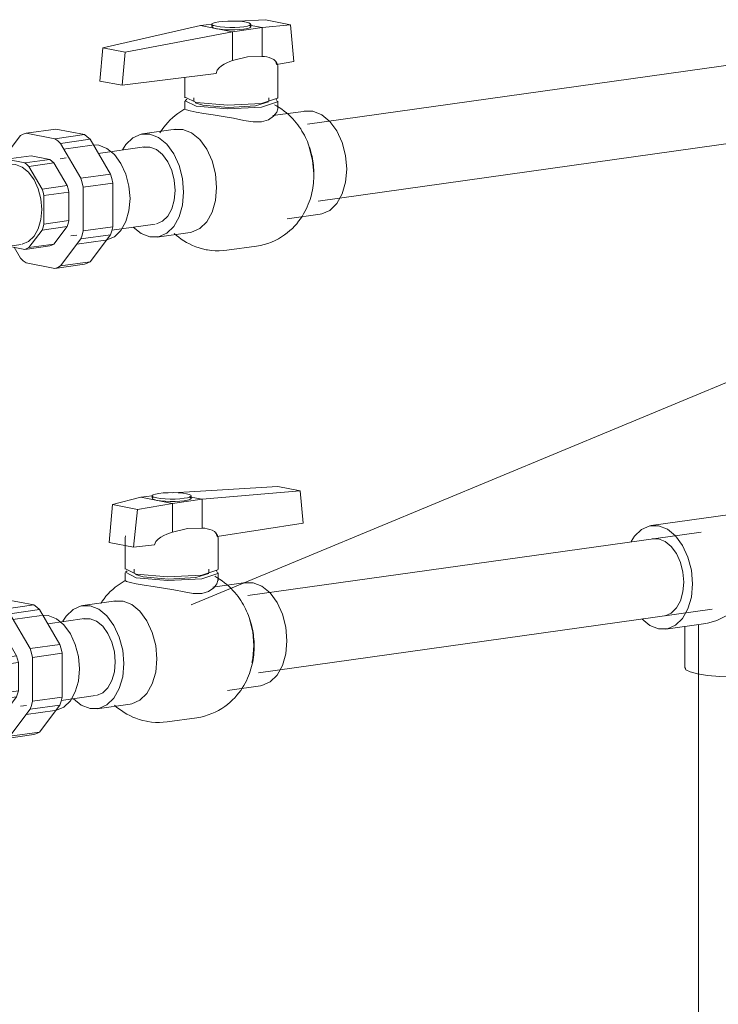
# Model space of a CAD drawing. Header units: millimetres. Extents: x 38570 to 76040, y -5041 to 9267.
# Tile 69 of 168: x 49750 to 50037, y 6378 to 6783. Entities that reach past the tile are written whole.
import ezdxf

# ---------------------------------------------------------------- set-up
doc = ezdxf.new("R2010")
doc.units = ezdxf.units.MM
doc.layers.add('P-PIPE-____-IDEN', color=2, linetype='Continuous', lineweight=20)
doc.layers.add('P-PIPE-____-OTLN', color=3, linetype='Continuous', lineweight=20)

# ---------------------------------------------------------------- blocks, each defined once
blk = doc.blocks.new('ADSK_Полипропилен_Муфта разъемная НР - 32 х 1_-1254459-3D Отопление left')
at = {"layer": 'P-PIPE-____-OTLN', "color": 5}
for p, q in [((50862.2, 381.6), (50854.33, 371.16)), ((50864.48, 382.59), (50876.66, 384.3)), ((50876.31, 380.3), (50864.48, 382.59)), ((50888.49, 382.01), (50876.31, 380.3)), ((50876.66, 384.3), (50888.49, 382.01)), ((50878.59, 378.43), (50890.77, 380.14)), ((50886.96, 364.08), (50878.59, 378.43)), ((50891.63, 377.74), (50879.83, 376.09)), ((50890.77, 380.14), (50899.14, 365.79)), ((50866.55, 373.31), (50856.28, 371.87)), ((50866.55, 373.31), (50874.24, 371.83)), ((50857.8, 369.86), (50847.14, 368.37)), ((50863.96, 370.38), (50856.28, 371.87)), ((50863.96, 370.38), (50874.24, 371.83)), ((50875.93, 370.43), (50865.65, 368.99)), ((50871.09, 359.67), (50865.65, 368.99)), ((50875.93, 370.43), (50881.36, 361.12)), ((50899.14, 365.79), (50886.96, 364.08)), ((50871.09, 359.67), (50881.36, 361.12)), ((50887.9, 360.43), (50900.08, 362.14)), ((50887.9, 342.43), (50887.9, 360.43)), ((50900.08, 362.14), (50900.08, 344.14)), ((50882.07, 358.4), (50871.79, 356.96)), ((50871.79, 345.27), (50871.79, 356.96)), ((50882.07, 358.4), (50882.07, 346.72)), ((50881.36, 344.27), (50871.09, 342.83)), ((50871.79, 345.27), (50882.07, 346.72)), ((50881.36, 344.27), (50875.93, 337.06)), ((50900.08, 344.14), (50887.9, 342.43)), ((50865.65, 335.62), (50871.09, 342.83)), ((50886.96, 339.15), (50899.14, 340.86)), ((50899.14, 340.86), (50890.77, 329.75)), ((50851.77, 335.39), (50862.43, 336.89)), ((50857.89, 336.05), (50863.96, 334.88)), ((50874.24, 336.32), (50863.96, 334.88)), ((50865.65, 335.62), (50875.93, 337.06)), ((50878.59, 328.04), (50886.96, 339.15)), ((50885.32, 336.97), (50897.12, 338.63)), ((50859.56, 335.73), (50862.2, 331.21)), ((50864.48, 329.33), (50876.31, 327.04)), ((50876.31, 327.04), (50888.49, 328.75)), ((50890.77, 329.75), (50878.59, 328.04))]:
    blk.add_line(p, q, dxfattribs=at)
for points in [[(50864.48, 382.59, 0), (50863.32, 382.16, 0), (50862.2, 381.6, 0)], [(50878.59, 378.43, 0), (50877.47, 379.42, 0), (50876.31, 380.3, 0)], [(50888.49, 382.01, 0), (50889.65, 381.13, 0), (50890.77, 380.14, 0)], [(50892.17, 377.8, 0), (50894.37, 377.66, 0), (50897.69, 376.36, 0), (50900.78, 373.81, 0), (50903.43, 370.21, 0), (50905.46, 365.78, 0), (50906.74, 360.83, 0), (50907.18, 355.71, 0)], [(50856.28, 371.87, 0), (50855.41, 371.55, 0), (50854.58, 371.13, 0)], [(50857.84, 369.87, 0), (50860.12, 369.8, 0), (50862.91, 368.7, 0), (50865.52, 366.55, 0), (50867.75, 363.51, 0), (50869.47, 359.78, 0), (50870.55, 355.61, 0), (50870.91, 351.29, 0)], [(50865.65, 368.99, 0), (50864.82, 369.73, 0), (50863.96, 370.38, 0)], [(50874.24, 371.83, 0), (50875.1, 371.18, 0), (50875.93, 370.43, 0)], [(50899.14, 365.79, 0), (50899.65, 363.98, 0), (50900.08, 362.14, 0)], [(50881.36, 361.12, 0), (50881.75, 359.77, 0), (50882.07, 358.4, 0)], [(50887.9, 360.43, 0), (50887.47, 362.27, 0), (50886.96, 364.08, 0)], [(50871.79, 356.96, 0), (50871.47, 358.33, 0), (50871.09, 359.67, 0)], [(50907.18, 355.71, 0), (50906.74, 350.75, 0), (50905.46, 346.3, 0), (50903.43, 342.66, 0), (50900.78, 340.07, 0), (50897.69, 338.73, 0)], [(50870.91, 351.29, 0), (50870.55, 347.11, 0), (50869.47, 343.35, 0), (50867.75, 340.28, 0), (50865.52, 338.11, 0), (50862.91, 336.97, 0)], [(50871.09, 342.83, 0), (50871.47, 344.03, 0), (50871.79, 345.27, 0)], [(50882.07, 346.72, 0), (50881.75, 345.47, 0), (50881.36, 344.27, 0)], [(50900.08, 344.14, 0), (50899.65, 342.47, 0), (50899.14, 340.86, 0)], [(50886.96, 339.15, 0), (50887.47, 340.76, 0), (50887.9, 342.43, 0)], [(50875.93, 337.06, 0), (50875.1, 336.64, 0), (50874.24, 336.32, 0)], [(50863.96, 334.88, 0), (50864.82, 335.2, 0), (50865.65, 335.62, 0)], [(50862.2, 331.21, 0), (50863.32, 330.21, 0), (50864.48, 329.33, 0)], [(50876.31, 327.04, 0), (50877.47, 327.48, 0), (50878.59, 328.04, 0)], [(50890.77, 329.75, 0), (50889.65, 329.19, 0), (50888.49, 328.75, 0)]]:
    blk.add_polyline3d(points, dxfattribs=at)
blk = doc.blocks.new('ADSK_Полипропилен_Муфта разъемная НР - 32 х 1_-V34-3D Отопление left')
at = {"layer": 'P-PIPE-____-OTLN', "color": 10}
for p, q in [((50843.73, 189.34), (50855.91, 191.05)), ((50855.91, 191.05), (50867.74, 188.76)), ((50841.45, 188.35), (50833.84, 178.25)), ((50855.56, 187.05), (50843.73, 189.34)), ((50867.74, 188.76), (50855.56, 187.05)), ((50857.84, 185.18), (50870.02, 186.89)), ((50870.02, 186.89), (50878.39, 172.54)), ((50866.21, 170.83), (50857.84, 185.18)), ((50870.88, 184.49), (50859.08, 182.84)), ((50845.8, 180.06), (50835.52, 178.62)), ((50843.21, 177.13), (50835.52, 178.62)), ((50843.21, 177.13), (50853.48, 178.58)), ((50845.8, 180.06), (50853.48, 178.58)), ((50837.05, 176.61), (50833.72, 176.14)), ((50855.18, 177.18), (50844.9, 175.74)), ((50850.34, 166.42), (50844.9, 175.74)), ((50855.18, 177.18), (50860.61, 167.87)), ((50878.39, 172.54), (50866.21, 170.83)), ((50850.34, 166.42), (50860.61, 167.87)), ((50867.15, 167.18), (50879.33, 168.89)), ((50867.15, 149.18), (50867.15, 167.18)), ((50879.33, 168.89), (50879.33, 150.89)), ((50861.32, 165.15), (50851.04, 163.71)), ((50851.04, 152.02), (50851.04, 163.71)), ((50861.32, 165.15), (50861.32, 153.46)), ((50860.61, 151.02), (50850.34, 149.58)), ((50851.04, 152.02), (50861.32, 153.46)), ((50860.61, 151.02), (50855.18, 143.81)), ((50879.33, 150.89), (50867.15, 149.18)), ((50844.9, 142.37), (50850.34, 149.58)), ((50857.84, 134.79), (50866.21, 145.89)), ((50866.21, 145.89), (50878.39, 147.6)), ((50878.39, 147.6), (50870.02, 136.5)), ((50833.84, 142.53), (50841.68, 143.64)), ((50837.14, 142.8), (50843.21, 141.63)), ((50838.81, 142.48), (50841.45, 137.96)), ((50853.48, 143.07), (50843.21, 141.63)), ((50844.9, 142.37), (50855.18, 143.81)), ((50864.57, 143.72), (50876.37, 145.38)), ((50843.73, 136.08), (50855.56, 133.79)), ((50855.56, 133.79), (50867.74, 135.5)), ((50870.02, 136.5), (50857.84, 134.79))]:
    blk.add_line(p, q, dxfattribs=at)
for points in [[(50843.73, 189.34, 0), (50842.57, 188.91, 0), (50841.45, 188.35, 0)], [(50857.84, 185.18, 0), (50856.72, 186.17, 0), (50855.56, 187.05, 0)], [(50867.74, 188.76, 0), (50868.89, 187.88, 0), (50870.02, 186.89, 0)], [(50871.42, 184.55, 0), (50873.62, 184.41, 0), (50876.94, 183.11, 0), (50880.03, 180.56, 0), (50882.68, 176.96, 0), (50884.71, 172.53, 0), (50885.99, 167.58, 0), (50886.43, 162.46, 0)], [(50835.52, 178.62, 0), (50834.66, 178.3, 0), (50833.83, 177.88, 0)], [(50853.48, 178.58, 0), (50854.35, 177.93, 0), (50855.18, 177.18, 0)], [(50837.08, 176.62, 0), (50839.37, 176.55, 0), (50842.16, 175.45, 0), (50844.76, 173.3, 0), (50847, 170.26, 0), (50848.72, 166.53, 0), (50849.8, 162.36, 0), (50850.16, 158.04, 0)], [(50844.9, 175.74, 0), (50844.07, 176.48, 0), (50843.21, 177.13, 0)], [(50867.15, 167.18, 0), (50866.72, 169.02, 0), (50866.21, 170.83, 0)], [(50878.39, 172.54, 0), (50878.9, 170.73, 0), (50879.33, 168.89, 0)], [(50851.04, 163.71, 0), (50850.72, 165.08, 0), (50850.34, 166.42, 0)], [(50860.61, 167.87, 0), (50861, 166.52, 0), (50861.32, 165.15, 0)], [(50886.43, 162.46, 0), (50885.99, 157.5, 0), (50884.71, 153.05, 0), (50882.68, 149.41, 0), (50880.03, 146.82, 0), (50876.94, 145.48, 0)], [(50850.16, 158.04, 0), (50849.8, 153.86, 0), (50848.72, 150.1, 0), (50847, 147.03, 0), (50844.76, 144.86, 0), (50842.16, 143.72, 0)], [(50850.34, 149.58, 0), (50850.72, 150.77, 0), (50851.04, 152.02, 0)], [(50861.32, 153.46, 0), (50861, 152.22, 0), (50860.61, 151.02, 0)], [(50879.33, 150.89, 0), (50878.9, 149.22, 0), (50878.39, 147.6, 0)], [(50866.21, 145.89, 0), (50866.72, 147.51, 0), (50867.15, 149.18, 0)], [(50843.21, 141.63, 0), (50844.07, 141.95, 0), (50844.9, 142.37, 0)], [(50855.18, 143.81, 0), (50854.35, 143.39, 0), (50853.48, 143.07, 0)], [(50841.45, 137.96, 0), (50842.57, 136.96, 0), (50843.73, 136.08, 0)], [(50855.56, 133.79, 0), (50856.72, 134.23, 0), (50857.84, 134.79, 0)], [(50870.02, 136.5, 0), (50868.89, 135.94, 0), (50867.74, 135.5, 0)]]:
    blk.add_polyline3d(points, dxfattribs=at)
blk = doc.blocks.new('ADSK_Полипропилен_Отвод - Универсальный-V48-3D Отопление left')
at = {"layer": 'P-PIPE-____-OTLN', "color": 10}
for p, q in [((50041.53, 6579.56), (50009.17, 6575.02)), ((50066.02, 6516.35), (50066.02, 6558.27)), ((50015.15, 6532.44), (50031.52, 6534.74)), ((50023.02, 6533.66), (50023.02, 6516.35))]:
    blk.add_line(p, q, dxfattribs=at)
for points in [[(50066.02, 6558.27, 0), (50066.01, 6558.94, 0), (50065.97, 6559.61, 0), (50065.92, 6560.29, 0), (50065.84, 6560.98, 0), (50065.75, 6561.67, 0), (50065.62, 6562.37, 0), (50065.47, 6563.07, 0), (50065.3, 6563.79, 0), (50065.09, 6564.5, 0), (50064.86, 6565.23, 0), (50064.59, 6565.96, 0), (50064.3, 6566.7, 0), (50063.97, 6567.44, 0), (50063.6, 6568.18, 0), (50063.19, 6568.92, 0), (50062.75, 6569.67, 0), (50062.26, 6570.41, 0), (50061.73, 6571.15, 0), (50061.16, 6571.88, 0), (50060.54, 6572.61, 0), (50059.88, 6573.32, 0), (50059.16, 6574.01, 0), (50058.4, 6574.68, 0), (50057.6, 6575.33, 0), (50056.74, 6575.96, 0), (50055.85, 6576.54, 0), (50054.91, 6577.09, 0), (50053.93, 6577.6, 0), (50052.91, 6578.07, 0), (50051.86, 6578.48, 0), (50050.78, 6578.84, 0), (50049.68, 6579.14, 0), (50048.56, 6579.39, 0), (50047.43, 6579.57, 0), (50046.3, 6579.7, 0), (50045.16, 6579.76, 0), (50044.03, 6579.77, 0), (50042.92, 6579.71, 0), (50041.82, 6579.6, 0), (50041.53, 6579.56, 0)], [(50012.16, 6574.94, 0), (50008.55, 6574.91, 0), (50005.19, 6573.44, 0), (50002.3, 6570.63, 0), (50000.91, 6568.42, 0)], [(50012.16, 6532.52, 0), (50015.77, 6532.55, 0), (50019.13, 6534.02, 0), (50022.02, 6536.83, 0), (50024.24, 6540.79, 0), (50025.63, 6545.64, 0), (50026.11, 6551.03, 0), (50025.63, 6556.61, 0), (50024.24, 6562, 0), (50022.02, 6566.82, 0), (50019.13, 6570.75, 0), (50015.77, 6573.52, 0), (50012.16, 6574.94, 0)], [(50009.48, 6569.49, 0), (50012.16, 6569.51, 0), (50014.85, 6568.45, 0), (50017.35, 6566.39, 0), (50019.5, 6563.47, 0), (50021.15, 6559.88, 0), (50022.19, 6555.88, 0), (50022.54, 6551.72, 0)], [(50031.88, 6534.79, 0), (50036.1, 6536.04, 0), (50040.42, 6538.22, 0), (50044.6, 6541.04, 0), (50048.55, 6544.31, 0), (50052.2, 6547.88, 0), (50055.51, 6551.66, 0), (50058.46, 6555.57, 0)], [(50022.54, 6551.72, 0), (50022.19, 6547.71, 0), (50021.15, 6544.1, 0), (50019.5, 6541.15, 0), (50017.35, 6539.06, 0), (50014.85, 6537.97, 0)], [(50005.29, 6536.61, 0), (50008.55, 6533.94, 0), (50012.16, 6532.52, 0)], [(50028.15, 6514.06, 0), (50025.1, 6514.83, 0), (50023.37, 6515.71, 0), (50023.08, 6516.64, 0)], [(50066.01, 6516.35, 0), (50065.95, 6516.07, 0), (50064.77, 6515.17, 0), (50062.22, 6514.34, 0), (50058.46, 6513.66, 0), (50053.75, 6513.15, 0), (50048.41, 6512.87, 0), (50042.8, 6512.82, 0), (50037.31, 6513.01, 0), (50032.32, 6513.44, 0), (50028.15, 6514.06, 0)]]:
    blk.add_polyline3d(points, dxfattribs=at)
blk = doc.blocks.new('VTp_744_0 Кран шаровой ППР - VTp_744_0-V53-3D Отопление left')
at = {"layer": 'P-PIPE-____-OTLN', "color": 5}
for p, q in [((49828.76, 6781.05), (49824.13, 6780.4)), ((49828.73, 6780.98), (49828.73, 6780)), ((49850.76, 6782.8), (49839.41, 6782.26)), ((49844.11, 6780.6), (49849.34, 6779.59)), ((49844.73, 6780), (49844.73, 6780.98)), ((49849.34, 6779.59), (49861.06, 6780.8)), ((49861.06, 6780.8), (49850.76, 6782.8)), ((49861.06, 6780.8), (49862.36, 6765.65)), ((49824.13, 6780.4), (49783.89, 6771.27)), ((49793.16, 6769.47), (49837.16, 6777.88)), ((49837.16, 6777.88), (49824.13, 6780.4)), ((49837.16, 6777.88), (49849.34, 6779.59)), ((49837.16, 6766.05), (49837.16, 6777.88)), ((49849.34, 6767.76), (49849.34, 6779.59)), ((49783.89, 6771.27), (49782.67, 6757.66)), ((49793.16, 6769.47), (49783.89, 6771.27)), ((49791.83, 6755.89), (49793.16, 6769.47)), ((49862.36, 6765.65), (49855.34, 6764.39)), ((49830.44, 6760.76), (49791.83, 6755.89)), ((49855.78, 6750.8), (49855.78, 6763.72)), ((49782.67, 6757.66), (49791.83, 6755.89)), ((49817.68, 6759.15), (49817.68, 6750.8)), ((49817.68, 6749.32), (49817.68, 6746.17)), ((49817.75, 6751.05), (49822.23, 6748.77)), ((49821.38, 6750.8), (49821.38, 6749.32)), ((49821.91, 6748.73), (49825.05, 6747.68)), ((49852.08, 6749.32), (49852.08, 6750.8)), ((49855.78, 6746.17), (49855.78, 6749.32)), ((49867.25, 6745.33), (49853.7, 6743.43)), ((49813.81, 6737.83), (49800.27, 6735.93)), ((49813.2, 6737.72), (49816.79, 6737.74)), ((49859.65, 6701.04), (49873.2, 6702.95)), ((49806.22, 6693.54), (49819.77, 6695.44)), ((49834.92, 6688.13), (49847.1, 6689.84))]:
    blk.add_line(p, q, dxfattribs=at)
for points in [[(49842.82, 6781.84, 0), (49841.27, 6782.07, 0), (49839.41, 6782.23, 0), (49837.37, 6782.3, 0), (49835.29, 6782.28, 0), (49833.3, 6782.17, 0), (49831.55, 6781.99, 0), (49830.15, 6781.73, 0), (49829.2, 6781.42, 0), (49828.76, 6781.09, 0), (49828.87, 6780.74, 0), (49829.51, 6780.42, 0), (49830.64, 6780.13, 0)], [(49830.64, 6780.13, 0), (49832.2, 6779.9, 0), (49834.05, 6779.74, 0), (49836.1, 6779.67, 0), (49838.18, 6779.69, 0), (49840.17, 6779.79, 0), (49841.92, 6779.98, 0), (49843.32, 6780.23, 0), (49844.27, 6780.54, 0), (49844.71, 6780.88, 0), (49844.6, 6781.22, 0), (49843.96, 6781.55, 0), (49842.82, 6781.84, 0)], [(49830.64, 6779.14, 0), (49829.51, 6779.43, 0), (49828.87, 6779.76, 0), (49828.76, 6780.1, 0), (49829.2, 6780.44, 0)], [(49844.01, 6780.55, 0), (49844.6, 6780.24, 0), (49844.71, 6779.89, 0), (49844.27, 6779.56, 0), (49843.32, 6779.25, 0), (49841.92, 6778.99, 0), (49840.17, 6778.81, 0), (49838.18, 6778.7, 0), (49836.1, 6778.68, 0), (49834.05, 6778.75, 0), (49832.2, 6778.91, 0), (49830.64, 6779.14, 0)], [(49837.16, 6766.05, 0), (49836.04, 6765.64, 0), (49834.91, 6765.16, 0), (49833.81, 6764.6, 0), (49832.75, 6763.95, 0), (49831.74, 6763.14, 0), (49830.87, 6762.11, 0), (49830.44, 6760.76, 0)], [(49849.34, 6767.76, 0), (49843.31, 6767.58, 0), (49837.16, 6766.05, 0)], [(49855.34, 6764.39, 0), (49854.95, 6765.65, 0), (49854.17, 6766.44, 0), (49853.26, 6766.96, 0), (49852.32, 6767.3, 0), (49851.33, 6767.54, 0), (49850.34, 6767.68, 0), (49849.34, 6767.76, 0)], [(49854.51, 6766.16, 0), (49855.09, 6765.53, 0), (49855.64, 6764.57, 0), (49855.78, 6763.72, 0)], [(49818.48, 6750.22, 0), (49817.75, 6749.57, 0), (49822.23, 6747.29, 0)], [(49822.23, 6748.77, 0), (49835.22, 6747.67, 0), (49849.09, 6748.41, 0), (49855.72, 6750.55, 0), (49855.78, 6750.78, 0)], [(49822.23, 6747.29, 0), (49835.22, 6746.19, 0), (49849.09, 6746.93, 0), (49855.72, 6749.07, 0), (49855.11, 6750.15, 0)], [(49825.05, 6747.68, 0), (49835.51, 6746.8, 0), (49846.69, 6747.4, 0), (49852.04, 6749.12, 0)], [(49807.41, 6736.38, 0), (49807.62, 6736.73, 0), (49808.28, 6737.72, 0), (49809, 6738.72, 0), (49809.79, 6739.7, 0), (49810.64, 6740.68, 0), (49811.56, 6741.64, 0), (49812.55, 6742.57, 0), (49813.61, 6743.48, 0), (49814.75, 6744.34, 0), (49815.96, 6745.17, 0), (49817.25, 6745.94, 0), (49817.7, 6746.19, 0)], [(49822.23, 6744.85, 0), (49819.81, 6745.39, 0), (49818.26, 6745.85, 0), (49817.69, 6746.15, 0)], [(49841.86, 6741.49, 0), (49837.67, 6742.39, 0), (49833.37, 6743.12, 0), (49829.21, 6743.74, 0), (49825.43, 6744.3, 0), (49822.23, 6744.85, 0)], [(49847.1, 6689.84, 0), (49848.69, 6690.12, 0), (49850.26, 6690.49, 0), (49851.78, 6690.95, 0), (49853.26, 6691.5, 0), (49854.69, 6692.13, 0), (49856.05, 6692.83, 0), (49857.34, 6693.6, 0), (49858.56, 6694.42, 0), (49859.71, 6695.28, 0), (49860.78, 6696.18, 0), (49861.79, 6697.11, 0), (49862.72, 6698.07, 0), (49863.58, 6699.04, 0), (49864.37, 6700.02, 0), (49865.1, 6701.02, 0), (49865.77, 6702.02, 0), (49866.38, 6703.02, 0), (49866.94, 6704.02, 0), (49867.45, 6705.01, 0), (49867.91, 6706.01, 0), (49868.33, 6707, 0), (49868.7, 6707.98, 0), (49869.04, 6708.96, 0), (49869.34, 6709.94, 0), (49869.6, 6710.91, 0), (49869.83, 6711.87, 0), (49870.03, 6712.83, 0), (49870.2, 6713.78, 0), (49870.34, 6714.72, 0), (49870.45, 6715.66, 0), (49870.53, 6716.6, 0), (49870.59, 6717.52, 0), (49870.63, 6718.45, 0), (49870.63, 6719.37, 0), (49870.62, 6720.29, 0), (49870.58, 6721.2, 0), (49870.52, 6722.11, 0), (49870.43, 6723.01, 0), (49870.32, 6723.91, 0), (49870.19, 6724.81, 0), (49870.04, 6725.7, 0), (49869.86, 6726.59, 0), (49869.66, 6727.48, 0), (49869.43, 6728.37, 0), (49869.19, 6729.25, 0), (49868.91, 6730.13, 0), (49868.61, 6731.01, 0), (49868.29, 6731.89, 0), (49867.94, 6732.76, 0), (49867.56, 6733.63, 0), (49867.15, 6734.5, 0), (49866.71, 6735.37, 0), (49866.24, 6736.23, 0), (49865.74, 6737.09, 0), (49865.21, 6737.95, 0), (49864.63, 6738.8, 0), (49864.02, 6739.65, 0), (49863.37, 6740.49, 0), (49862.68, 6741.32, 0), (49861.94, 6742.15, 0), (49861.15, 6742.96, 0), (49860.31, 6743.76, 0), (49859.42, 6744.55, 0), (49858.48, 6745.31, 0), (49857.48, 6746.06, 0), (49856.41, 6746.77, 0), (49855.29, 6747.45, 0), (49854.41, 6747.93, 0)], [(49855.78, 6746.27, 0), (49855.37, 6744.88, 0), (49854.04, 6743.2, 0)], [(49866.64, 6745.22, 0), (49870.23, 6745.25, 0), (49873.82, 6743.83, 0), (49877.17, 6741.08, 0), (49880.04, 6737.17, 0), (49882.25, 6732.37, 0), (49883.63, 6727.01, 0), (49884.11, 6721.45, 0)], [(49854.04, 6743.2, 0), (49851.94, 6741.7, 0), (49849.08, 6740.85, 0), (49845.63, 6740.82, 0), (49841.86, 6741.49, 0)], [(49816.79, 6737.74, 0), (49820.38, 6736.33, 0), (49823.73, 6733.57, 0), (49826.6, 6729.66, 0), (49828.81, 6724.86, 0), (49830.19, 6719.51, 0), (49830.67, 6713.95, 0)], [(49817.12, 6712.05, 0), (49816.64, 6717.6, 0), (49815.26, 6722.96, 0), (49813.05, 6727.76, 0), (49810.18, 6731.67, 0), (49806.83, 6734.43, 0), (49803.24, 6735.84, 0), (49799.65, 6735.82, 0), (49796.3, 6734.36, 0), (49793.43, 6731.56, 0), (49792.08, 6729.44, 0)], [(49870.56, 6719.55, 0), (49870.08, 6725.11, 0), (49868.7, 6730.47, 0)], [(49884.11, 6721.45, 0), (49883.63, 6716.08, 0), (49882.25, 6711.26, 0), (49880.04, 6707.32, 0), (49877.17, 6704.52, 0), (49873.82, 6703.06, 0), (49873.21, 6702.95, 0)], [(49796.47, 6697.62, 0), (49799.65, 6695.04, 0), (49803.24, 6693.63, 0), (49806.83, 6693.65, 0), (49810.18, 6695.11, 0), (49813.05, 6697.91, 0), (49815.26, 6701.86, 0), (49816.64, 6706.68, 0), (49817.12, 6712.05, 0)], [(49830.67, 6713.95, 0), (49830.19, 6708.58, 0), (49828.81, 6703.76, 0), (49826.6, 6699.81, 0), (49823.73, 6697.01, 0), (49820.38, 6695.55, 0), (49819.77, 6695.44, 0)], [(49826.39, 6688.35, 0), (49824.91, 6688.69, 0), (49823.48, 6689.09, 0), (49822.1, 6689.57, 0), (49820.78, 6690.11, 0), (49819.53, 6690.7, 0), (49818.33, 6691.33, 0), (49817.2, 6692.01, 0), (49816.13, 6692.72, 0), (49815.12, 6693.46, 0), (49814.17, 6694.22, 0), (49813.27, 6695.01, 0)], [(49834.92, 6688.13, 0), (49833.31, 6687.96, 0), (49831.71, 6687.88, 0), (49830.11, 6687.91, 0), (49828.54, 6688.03, 0), (49827, 6688.25, 0), (49826.39, 6688.35, 0)]]:
    blk.add_polyline3d(points, dxfattribs=at)
blk = doc.blocks.new('VTp_744_0 Кран шаровой ППР - VTp_744_0-V54-3D Отопление left')
at = {"layer": 'P-PIPE-____-OTLN', "color": 10}
for p, q in [((49855.77, 6591.02), (49812.67, 6588.39)), ((49855.77, 6591.02), (49865.04, 6589.23)), ((49799.59, 6586.62), (49787.88, 6583.63)), ((49804.22, 6587.27), (49799.59, 6586.62)), ((49812.62, 6584.1), (49799.59, 6586.62)), ((49804.2, 6587.2), (49804.2, 6586.21)), ((49819.41, 6586.85), (49824.8, 6585.81)), ((49820.2, 6586.21), (49820.2, 6587.2)), ((49824.8, 6585.81), (49865.04, 6589.23)), ((49865.04, 6589.23), (49866.26, 6576)), ((49787.88, 6583.63), (49786.57, 6568.01)), ((49787.88, 6583.63), (49798.17, 6581.64)), ((49798.17, 6581.64), (49812.62, 6584.1)), ((49812.62, 6584.1), (49824.8, 6585.81)), ((49812.62, 6584.1), (49812.62, 6572.27)), ((49824.8, 6573.98), (49824.8, 6585.81)), ((49796.56, 6566.08), (49798.17, 6581.64)), ((49866.26, 6576), (49830.95, 6570.49)), ((49793.28, 6570.73), (49793.15, 6569.94)), ((49786.57, 6568.01), (49796.56, 6566.08)), ((49793.15, 6569.94), (49793.15, 6557.02)), ((49805.22, 6567.02), (49796.56, 6566.08)), ((49831.25, 6557.02), (49831.25, 6569.94)), ((49793.15, 6555.54), (49793.15, 6552.38)), ((49793.21, 6557.27), (49797.7, 6554.98)), ((49796.85, 6557.02), (49796.85, 6555.54)), ((49797.37, 6554.95), (49800.51, 6553.9)), ((49827.55, 6555.54), (49827.55, 6557.02)), ((49831.25, 6552.38), (49831.25, 6555.54)), ((49842.72, 6551.55), (49829.17, 6549.65)), ((49789.28, 6544.05), (49775.73, 6542.14)), ((49788.66, 6543.94), (49792.25, 6543.96)), ((49835.12, 6507.26), (49848.67, 6509.16)), ((49781.68, 6499.76), (49795.23, 6501.66)), ((49810.38, 6494.35), (49822.56, 6496.06))]:
    blk.add_line(p, q, dxfattribs=at)
for points in [[(49818.29, 6588.06, 0), (49816.74, 6588.29, 0), (49814.88, 6588.44, 0), (49812.83, 6588.52, 0), (49810.75, 6588.5, 0), (49808.76, 6588.39, 0), (49807.01, 6588.2, 0), (49805.61, 6587.95, 0), (49804.66, 6587.64, 0), (49804.22, 6587.31, 0), (49804.33, 6586.96, 0), (49804.97, 6586.64, 0), (49806.11, 6586.35, 0)], [(49806.11, 6585.36, 0), (49804.97, 6585.65, 0), (49804.33, 6585.98, 0), (49804.22, 6586.32, 0), (49804.66, 6586.66, 0)], [(49806.11, 6586.35, 0), (49807.66, 6586.12, 0), (49809.52, 6585.96, 0), (49811.56, 6585.89, 0), (49813.64, 6585.9, 0), (49815.63, 6586.01, 0), (49817.38, 6586.2, 0), (49818.78, 6586.45, 0), (49819.73, 6586.76, 0), (49820.17, 6587.1, 0), (49820.06, 6587.44, 0), (49819.42, 6587.77, 0), (49818.29, 6588.06, 0)], [(49819.42, 6586.78, 0), (49820.06, 6586.45, 0), (49820.17, 6586.11, 0), (49819.73, 6585.77, 0), (49818.78, 6585.47, 0), (49817.38, 6585.21, 0), (49815.63, 6585.02, 0), (49813.64, 6584.92, 0), (49811.56, 6584.9, 0), (49809.52, 6584.97, 0), (49807.66, 6585.13, 0), (49806.11, 6585.36, 0)], [(49812.62, 6572.27, 0), (49811.39, 6571.88, 0), (49810.17, 6571.42, 0), (49808.95, 6570.88, 0), (49807.79, 6570.24, 0), (49806.67, 6569.44, 0), (49805.7, 6568.4, 0), (49805.22, 6567.02, 0)], [(49824.8, 6573.98, 0), (49818.78, 6573.8, 0), (49812.62, 6572.27, 0)], [(49830.95, 6570.49, 0), (49830.56, 6571.73, 0), (49829.76, 6572.53, 0), (49828.84, 6573.06, 0), (49827.87, 6573.43, 0), (49826.86, 6573.69, 0), (49825.83, 6573.87, 0), (49824.8, 6573.98, 0)], [(49830.3, 6572.06, 0), (49831.05, 6570.92, 0), (49831.25, 6569.94, 0)], [(49793.94, 6556.44, 0), (49793.21, 6555.79, 0), (49797.7, 6553.5, 0)], [(49797.7, 6554.98, 0), (49810.68, 6553.89, 0), (49824.55, 6554.63, 0), (49831.19, 6556.77, 0), (49831.24, 6556.99, 0)], [(49797.7, 6553.5, 0), (49810.68, 6552.41, 0), (49824.55, 6553.15, 0), (49831.19, 6555.29, 0), (49830.58, 6556.37, 0)], [(49800.51, 6553.9, 0), (49810.97, 6553.02, 0), (49822.15, 6553.61, 0), (49827.5, 6555.34, 0)], [(49822.57, 6496.06, 0), (49824.16, 6496.33, 0), (49825.72, 6496.71, 0), (49827.25, 6497.17, 0), (49828.73, 6497.72, 0), (49830.15, 6498.35, 0), (49831.51, 6499.05, 0), (49832.8, 6499.82, 0), (49834.02, 6500.63, 0), (49835.17, 6501.5, 0), (49836.25, 6502.4, 0), (49837.25, 6503.33, 0), (49838.18, 6504.28, 0), (49839.04, 6505.26, 0), (49839.83, 6506.24, 0), (49840.56, 6507.23, 0), (49841.23, 6508.23, 0), (49841.84, 6509.23, 0), (49842.4, 6510.23, 0), (49842.91, 6511.23, 0), (49843.37, 6512.23, 0), (49843.79, 6513.22, 0), (49844.17, 6514.2, 0), (49844.5, 6515.18, 0), (49844.8, 6516.16, 0), (49845.06, 6517.13, 0), (49845.29, 6518.09, 0), (49845.49, 6519.04, 0), (49845.66, 6519.99, 0), (49845.8, 6520.94, 0), (49845.91, 6521.88, 0), (49846, 6522.81, 0), (49846.05, 6523.74, 0), (49846.09, 6524.67, 0), (49846.1, 6525.59, 0), (49846.08, 6526.5, 0), (49846.04, 6527.42, 0), (49845.98, 6528.32, 0), (49845.89, 6529.23, 0), (49845.79, 6530.13, 0), (49845.65, 6531.03, 0), (49845.5, 6531.92, 0), (49845.32, 6532.81, 0), (49845.12, 6533.7, 0), (49844.9, 6534.59, 0), (49844.65, 6535.47, 0), (49844.37, 6536.35, 0), (49844.07, 6537.23, 0), (49843.75, 6538.11, 0), (49843.4, 6538.98, 0), (49843.02, 6539.85, 0), (49842.61, 6540.72, 0), (49842.17, 6541.59, 0), (49841.71, 6542.45, 0), (49841.2, 6543.31, 0), (49840.67, 6544.17, 0), (49840.09, 6545.02, 0), (49839.48, 6545.87, 0), (49838.83, 6546.71, 0), (49838.14, 6547.54, 0), (49837.4, 6548.37, 0), (49836.61, 6549.18, 0), (49835.77, 6549.98, 0), (49834.88, 6550.77, 0), (49833.94, 6551.53, 0), (49832.94, 6552.27, 0), (49831.87, 6552.99, 0), (49830.75, 6553.67, 0), (49829.88, 6554.15, 0)], [(49783.08, 6542.94, 0), (49783.74, 6543.94, 0), (49784.46, 6544.94, 0), (49785.25, 6545.92, 0), (49786.1, 6546.9, 0), (49787.02, 6547.85, 0), (49788.01, 6548.79, 0), (49789.07, 6549.69, 0), (49790.21, 6550.56, 0), (49791.42, 6551.39, 0), (49792.71, 6552.16, 0), (49793.16, 6552.41, 0)], [(49797.7, 6551.07, 0), (49795.27, 6551.61, 0), (49793.73, 6552.07, 0), (49793.15, 6552.37, 0)], [(49817.32, 6547.71, 0), (49813.13, 6548.61, 0), (49808.82, 6549.34, 0), (49804.66, 6549.96, 0), (49800.88, 6550.52, 0), (49797.7, 6551.07, 0)], [(49831.16, 6552.88, 0), (49831.24, 6552.49, 0), (49830.83, 6551.1, 0), (49829.5, 6549.42, 0)], [(49842.1, 6551.44, 0), (49845.69, 6551.46, 0), (49849.28, 6550.05, 0), (49852.63, 6547.29, 0), (49855.5, 6543.38, 0), (49857.71, 6538.59, 0), (49859.1, 6533.23, 0), (49859.57, 6527.67, 0)], [(49829.5, 6549.42, 0), (49827.41, 6547.92, 0), (49824.56, 6547.07, 0), (49821.11, 6547.03, 0), (49817.32, 6547.71, 0)], [(49792.58, 6518.27, 0), (49792.11, 6523.82, 0), (49790.72, 6529.18, 0), (49788.52, 6533.98, 0), (49785.64, 6537.89, 0), (49782.29, 6540.65, 0), (49778.7, 6542.06, 0), (49775.11, 6542.03, 0), (49771.76, 6540.57, 0), (49768.89, 6537.78, 0), (49767.55, 6535.66, 0)], [(49792.25, 6543.96, 0), (49795.84, 6542.55, 0), (49799.19, 6539.79, 0), (49802.07, 6535.88, 0), (49804.27, 6531.08, 0), (49805.66, 6525.72, 0), (49806.13, 6520.17, 0)], [(49846.02, 6525.77, 0), (49845.55, 6531.32, 0), (49844.16, 6536.68, 0)], [(49845.19, 6518.76, 0), (49845.55, 6520.4, 0), (49846.02, 6525.77, 0)], [(49859.57, 6527.67, 0), (49859.1, 6522.3, 0), (49857.71, 6517.48, 0), (49855.5, 6513.53, 0), (49852.63, 6510.74, 0), (49849.28, 6509.27, 0), (49848.67, 6509.17, 0)], [(49771.94, 6503.83, 0), (49775.11, 6501.26, 0), (49778.7, 6499.84, 0), (49782.29, 6499.87, 0), (49785.64, 6501.33, 0), (49788.52, 6504.13, 0), (49790.72, 6508.07, 0), (49792.11, 6512.9, 0), (49792.58, 6518.27, 0)], [(49806.13, 6520.17, 0), (49805.66, 6514.8, 0), (49804.27, 6509.98, 0), (49802.07, 6506.03, 0), (49799.19, 6503.23, 0), (49795.84, 6501.77, 0), (49795.23, 6501.66, 0)], [(49801.86, 6494.57, 0), (49800.37, 6494.9, 0), (49798.94, 6495.31, 0), (49797.56, 6495.79, 0), (49796.25, 6496.33, 0), (49794.99, 6496.92, 0), (49793.8, 6497.55, 0), (49792.66, 6498.23, 0), (49791.59, 6498.94, 0), (49790.58, 6499.68, 0), (49789.63, 6500.44, 0), (49788.73, 6501.22, 0)], [(49810.38, 6494.35, 0), (49808.77, 6494.17, 0), (49807.17, 6494.1, 0), (49805.57, 6494.13, 0), (49804, 6494.25, 0), (49802.46, 6494.46, 0), (49801.86, 6494.57, 0)]]:
    blk.add_polyline3d(points, dxfattribs=at)

msp = doc.modelspace()

# ---------------------------------------------------------------- linework, layer by layer
at = {"layer": 'P-PIPE-____-IDEN'}
msp.add_line((49820.19, 6542.39), (50671.62, 6896.25), dxfattribs=at)
at = {"layer": 'P-PIPE-____-OTLN', "color": 5}
for p, q in [((50094.54, 6771.79), (49868, 6739.98)), ((49872.45, 6708.29), (50098.99, 6740.1)), ((49801.02, 6730.58), (49782.1, 6727.92)), ((49800.55, 6730.5), (49803.24, 6730.52)), ((49768.87, 6726.07), (49766.38, 6725.72)), ((49787.67, 6696.39), (49805.46, 6698.89)), ((49770.83, 6694.03), (49773.32, 6694.38))]:
    msp.add_line(p, q, dxfattribs=at)
at = {"layer": 'P-PIPE-____-OTLN', "color": 10}
for p, q in [((50029.73, 6572.35), (49843.47, 6546.2)), ((49847.92, 6514.51), (50034.18, 6540.66)), ((49776.48, 6536.8), (49761.35, 6534.67)), ((49776.02, 6536.71), (49778.7, 6536.73)), ((50028.52, 6534.12), (50028.52, 3507.63)), ((49766.91, 6503.14), (49780.93, 6505.11)), ((49750.08, 6500.78), (49752.57, 6501.13))]:
    msp.add_line(p, q, dxfattribs=at)
at = {"layer": 'P-PIPE-____-OTLN', "color": 5}
for points in [[(49803.24, 6730.52, 0), (49805.93, 6729.46, 0), (49808.43, 6727.4, 0), (49810.58, 6724.47, 0), (49812.23, 6720.89, 0), (49813.26, 6716.88, 0), (49813.62, 6712.73, 0)], [(49813.62, 6712.73, 0), (49813.26, 6708.71, 0), (49812.23, 6705.1, 0), (49810.58, 6702.16, 0), (49808.43, 6700.06, 0), (49805.93, 6698.97, 0)]]:
    msp.add_polyline3d(points, dxfattribs=at)
at = {"layer": 'P-PIPE-____-OTLN', "color": 10}
for points in [[(49778.7, 6536.73, 0), (49781.39, 6535.68, 0), (49783.89, 6533.62, 0), (49786.04, 6530.69, 0), (49787.69, 6527.1, 0), (49788.72, 6523.1, 0), (49789.08, 6518.94, 0)], [(49789.08, 6518.94, 0), (49788.72, 6514.93, 0), (49787.69, 6511.32, 0), (49786.04, 6508.37, 0), (49783.89, 6506.28, 0), (49781.39, 6505.19, 0)]]:
    msp.add_polyline3d(points, dxfattribs=at)

# ---------------------------------------------------------------- block references
at = {"layer": 'P-PIPE-____-OTLN', "color": 5}
for name, p in [('VTp_744_0 Кран шаровой ППР - VTp_744_0-V53-3D Отопление left', (0, 0)), ('ADSK_Полипропилен_Муфта разъемная НР - 32 х 1_-1254459-3D Отопление left', (-1112.06, 6353.61))]:
    msp.add_blockref(name, p, dxfattribs=at)
at = {"layer": 'P-PIPE-____-OTLN', "color": 10}
for name, p in [('VTp_744_0 Кран шаровой ППР - VTp_744_0-V54-3D Отопление left', (0, 0)), ('ADSK_Полипропилен_Отвод - Универсальный-V48-3D Отопление left', (0, 0)), ('ADSK_Полипропилен_Муфта разъемная НР - 32 х 1_-V34-3D Отопление left', (-1112.06, 6353.61))]:
    msp.add_blockref(name, p, dxfattribs=at)

doc.saveas('drawing.dxf')
